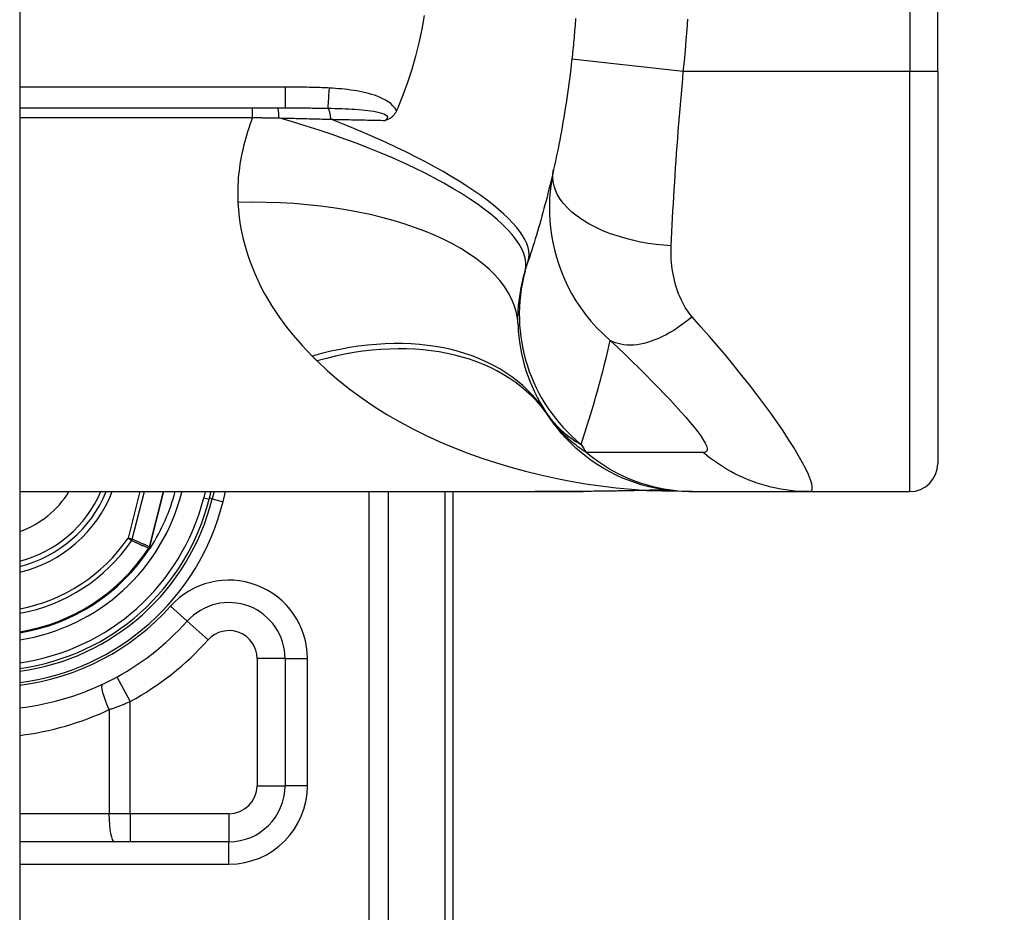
# Model space of a CAD drawing. Header units: inches. Extents: x 0 to 121, y -11 to 79.
# Tile 70 of 88: x 87.721 to 88.579, y 31.437 to 32.216. Entities that reach past the tile are written whole.
import ezdxf

# ---------------------------------------------------------------- set-up
doc = ezdxf.new("R2010")
doc.units = ezdxf.units.IN
doc.header["$LTSCALE"] = 7.278232
doc.header["$MEASUREMENT"] = 0
for name, color, linetype, lineweight in [('Dimensions(ANSI)', 7, 'Continuous', 25), ('Visible Edges(ANSI)', 7, 'Continuous', 25), ('Visible Tangent Edges(ANSI)', 7, 'Continuous', 25)]:
    doc.layers.add(name, color=color, linetype=linetype, lineweight=lineweight)
doc.styles.add('Dimension-ANSI', font='arialbd.ttf')
doc.dimstyles.new('INCH-ANSI', dxfattribs={"dimscale": 7.278232, "dimtxt": 0.12, "dimasz": 0.098425, "dimexe": 0.04, "dimexo": 0.04, "dimgap": 0.031496, "dimtad": 0, "dimtih": 1, "dimtoh": 1, "dimdec": 3, "dimrnd": 1e-08, "dimzin": 0, "dimdsep": 46, "dimtxsty": 'Dimension-ANSI', "dimcen": 0.09, "dimdle": 0.312, "dimclrd": 179, "dimclre": 179, "dimclrt": 7, "dimadec": 1, "dimazin": 0, "dimtfac": 1, "dimtdec": 3, "dimtofl": 0, "dimtmove": 0, "dimatfit": 3, "dimfxl": 1, "dimtolj": 1, "dimtzin": 4, "dimlwd": 25, "dimlwe": 25, "dimarcsym": 0})

# ---------------------------------------------------------------- blocks, each defined once
blk = doc.blocks.new('*D19')
at = {"layer": 'Defpoints', "color": 0, "linetype": 'Continuous', "transparency": 16777216}
for p in [(87.72058, 56.53723), (89.95332, 56.53723), (87.72058, 27.00784)]:
    blk.add_point(p, dxfattribs=at)
at = {"layer": 'Dimensions(ANSI)', "color": 179, "linetype": 'Continuous', "lineweight": 25, "true_color": 0x262658, "transparency": 16777216}
blk.add_line((88.01171, 56.53723), (89.95332, 56.53723), dxfattribs=at)
at = {"layer": 'Dimensions(ANSI)', "color": 7, "linetype": 'Continuous', "lineweight": 25, "transparency": 16777216, "insert": (92.00708, 56.53723), "char_height": 0.873388, "attachment_point": 5, "style": 'Dimension-ANSI'}
blk.add_mtext('\\A1;23.803', dxfattribs=at)

msp = doc.modelspace()

# ---------------------------------------------------------------- linework, layer by layer
at = {"layer": 'Visible Edges(ANSI)'}
for p, q in [((87.72058, 56.35611), (87.72058, 27.18896)), ((88.5206, 32.17039), (88.5206, 32.39017)), ((88.5206, 32.17039), (88.5206, 31.82849)), ((87.72058, 32.13864), (87.95183, 32.13864)), ((88.05002, 32.13864), (88.04907, 32.13642)), ((87.72058, 31.80407), (88.1637, 31.80407)), ((87.88571, 31.79746), (87.88739, 31.80407)), ((87.88992, 31.80407), (87.88833, 31.79771)), ((88.09833, 31.34985), (88.09833, 31.80407)), ((88.26901, 31.80522), (88.29147, 31.80459)), ((88.30381, 31.80407), (88.30681, 31.80407)), ((88.30681, 31.80407), (88.40861, 31.80407)), ((88.40861, 31.80407), (88.49618, 31.80407)), ((87.83458, 31.75534), (87.83374, 31.75436)), ((87.95181, 31.65854), (87.95181, 31.54766)), ((87.90297, 31.49881), (87.72058, 31.49881))]:
    msp.add_line(p, q, dxfattribs=at)
at = {"layer": 'Visible Edges(ANSI)', "flags": 128}
for points in [[(88.07316, 32.21912), (88.07099, 32.20719), (88.06843, 32.19539), (88.06549, 32.18373), (88.06218, 32.17222), (88.05849, 32.16086), (88.05444, 32.14966), (88.05002, 32.13864)], [(88.20497, 32.21672), (88.20482, 32.21461), (88.20467, 32.21251), (88.20451, 32.21041), (88.20434, 32.2083), (88.20417, 32.2062), (88.204, 32.2041), (88.20382, 32.202), (88.20364, 32.1999), (88.20345, 32.1978), (88.20326, 32.1957), (88.20306, 32.1936), (88.20286, 32.19151), (88.20265, 32.18941), (88.20244, 32.18731), (88.20222, 32.18522), (88.202, 32.18312), (88.20177, 32.18102)], [(88.20177, 32.18102), (88.20129, 32.17672), (88.20079, 32.17242), (88.20026, 32.16813), (88.19972, 32.16385), (88.19916, 32.15958), (88.19858, 32.15532), (88.19798, 32.15109), (88.19737, 32.14688), (88.19673, 32.1427), (88.19608, 32.13854), (88.19542, 32.13442), (88.19474, 32.13033), (88.19405, 32.12627), (88.19335, 32.12229), (88.19264, 32.11835), (88.19192, 32.11444), (88.19118, 32.11056), (88.19044, 32.10677), (88.18971, 32.10306), (88.18896, 32.09938), (88.1882, 32.09572), (88.18742, 32.09209), (88.18664, 32.08848), (88.18585, 32.08491)], [(88.04907, 32.13642), (88.04881, 32.13584), (88.04853, 32.13527), (88.04823, 32.13472), (88.04791, 32.13418), (88.04758, 32.13365), (88.04722, 32.13314), (88.04685, 32.13265), (88.04646, 32.13218), (88.04604, 32.13173), (88.04561, 32.13129), (88.04518, 32.13089), (88.04473, 32.13052), (88.04428, 32.13017), (88.04383, 32.12985), (88.04338, 32.12956), (88.04292, 32.12929), (88.04246, 32.12904), (88.042, 32.12882), (88.04153, 32.12861), (88.04107, 32.12842), (88.04061, 32.12824), (88.04015, 32.12807), (88.03968, 32.12792), (88.03921, 32.12777)], [(88.18585, 32.08491), (88.18507, 32.08144), (88.18427, 32.07799), (88.18346, 32.07455), (88.18264, 32.07113), (88.18181, 32.06771), (88.18097, 32.06431), (88.18011, 32.06091), (88.17924, 32.05753), (88.17836, 32.05416), (88.17746, 32.05081), (88.17656, 32.04746), (88.17564, 32.04413), (88.17471, 32.0408), (88.17377, 32.03749), (88.17282, 32.0342), (88.17186, 32.03091), (88.17088, 32.02763), (88.16989, 32.02437), (88.16889, 32.02112), (88.16788, 32.01788), (88.16686, 32.01465), (88.16583, 32.01143), (88.16478, 32.00822), (88.16372, 32.00503)], [(88.30381, 31.80407), (88.29804, 31.80419), (88.29224, 31.80453), (88.2864, 31.80511), (88.28055, 31.80593), (88.2747, 31.80699), (88.26886, 31.8083), (88.26305, 31.80986), (88.25729, 31.81165), (88.25158, 31.8137), (88.24595, 31.81598), (88.24041, 31.8185), (88.23497, 31.82125), (88.22966, 31.82422), (88.22447, 31.82741), (88.21943, 31.8308), (88.21455, 31.8344), (88.20984, 31.83817), (88.2053, 31.84212), (88.20096, 31.84623), (88.19681, 31.85049), (88.19286, 31.85489), (88.18912, 31.8594), (88.18559, 31.86403), (88.18228, 31.86874)], [(88.1637, 31.80407), (88.18752, 31.80414), (88.21168, 31.80429)], [(88.26901, 31.80522), (88.24065, 31.8046), (88.21168, 31.80429)], [(87.83463, 31.75539), (87.83459, 31.75535), (87.83455, 31.75531), (87.8345, 31.75527), (87.83445, 31.75523), (87.8344, 31.75519), (87.83434, 31.75515), (87.83429, 31.75511), (87.83424, 31.75508), (87.83418, 31.75504), (87.83412, 31.75501), (87.83407, 31.75498), (87.83401, 31.75495), (87.83395, 31.75492), (87.83389, 31.75489), (87.83384, 31.75486), (87.83378, 31.75483), (87.83372, 31.75481), (87.83367, 31.75478), (87.83361, 31.75475), (87.83355, 31.75473), (87.8335, 31.7547), (87.83344, 31.75468), (87.83339, 31.75465), (87.83334, 31.75463)], [(87.83481, 31.75561), (87.8348, 31.7556), (87.8348, 31.75559), (87.83479, 31.75558), (87.83478, 31.75557), (87.83478, 31.75556), (87.83477, 31.75555), (87.83476, 31.75555), (87.83475, 31.75554), (87.83475, 31.75553), (87.83474, 31.75552), (87.83473, 31.75551), (87.83473, 31.7555), (87.83472, 31.75549), (87.83471, 31.75548), (87.8347, 31.75547), (87.8347, 31.75546), (87.83469, 31.75545), (87.83468, 31.75544), (87.83467, 31.75544), (87.83466, 31.75543), (87.83466, 31.75542), (87.83465, 31.75541), (87.83464, 31.7554), (87.83463, 31.75539)]]:
    msp.add_lwpolyline(points, dxfattribs=at)
at = {"layer": 'Visible Edges(ANSI)'}
for centre, radius, start, end in [((88.30128, 31.95438), 0.14652, 181.91989, 213.52082), ((88.79327, 32.28028), 0.73667, 213.52082, 213.96213), ((88.49618, 31.82849), 0.02442, 270, 0), ((87.6939, 31.84608), 0.11041, 283.9794, 337.63968), ((87.6939, 31.84608), 0.16744, 327.29811, 345.47206), ((87.6939, 31.84608), 0.20035, 277.65032, 346.02913), ((87.6939, 31.84608), 0.19787, 277.74684, 345.77595), ((87.6939, 31.84608), 0.16724, 279.17731, 326.73978), ((87.90297, 31.65854), 0.04884, 0, 138.10311), ((87.69392, 31.84608), 0.232, 276.59695, 318.10311), ((87.90297, 31.54766), 0.04884, 270, 0)]:
    msp.add_arc(centre, radius, start, end, dxfattribs=at)
at = {"layer": 'Visible Tangent Edges(ANSI)'}
for p, q in [((88.49618, 32.39017), (88.49618, 32.17039)), ((88.29887, 32.17039), (88.20177, 32.18102)), ((88.49618, 32.17039), (88.29887, 32.17039)), ((88.5206, 32.17039), (88.49618, 32.17039)), ((88.49618, 31.80407), (88.49618, 32.17039)), ((87.95183, 32.15672), (87.72058, 32.15672)), ((87.95183, 32.15672), (87.95183, 32.13864)), ((87.92353, 32.13027), (87.92353, 32.13864)), ((87.72058, 32.13027), (87.92353, 32.13027)), ((87.82529, 31.80407), (87.81501, 31.76353)), ((87.81872, 31.76258), (87.82924, 31.80407)), ((87.84579, 31.80407), (87.83359, 31.75597)), ((87.83378, 31.75592), (87.84599, 31.80407)), ((87.86189, 31.80349), (87.85961, 31.80407)), ((87.86189, 31.80349), (87.86204, 31.80407)), ((87.88235, 31.80407), (87.88098, 31.79866)), ((87.89781, 31.79535), (87.89998, 31.80407)), ((88.02472, 31.80407), (88.02472, 31.11278)), ((88.04199, 31.11278), (88.04199, 31.80407)), ((88.09118, 31.80407), (88.09118, 31.34985)), ((87.88098, 31.79866), (87.88571, 31.79746)), ((87.88833, 31.79771), (87.88593, 31.79831)), ((87.88833, 31.79771), (87.89781, 31.79535)), ((87.81872, 31.76258), (87.81501, 31.76353)), ((87.81501, 31.76353), (87.81818, 31.76137)), ((87.83302, 31.75484), (87.83334, 31.75463)), ((87.83334, 31.75527), (87.83352, 31.75519)), ((87.83334, 31.75463), (87.83374, 31.75436)), ((87.83359, 31.75597), (87.83378, 31.75592)), ((87.86661, 31.69115), (87.85207, 31.7042)), ((87.86661, 31.69115), (87.88479, 31.67484)), ((87.95181, 31.65854), (87.92739, 31.65854)), ((87.92739, 31.65854), (87.92739, 31.54766)), ((87.95181, 31.65854), (87.97134, 31.65854)), ((87.97134, 31.54766), (87.97134, 31.65854)), ((87.80523, 31.64253), (87.81695, 31.6211)), ((87.81695, 31.52324), (87.81695, 31.6211)), ((87.79841, 31.61404), (87.79841, 31.52324)), ((87.92739, 31.54766), (87.95181, 31.54766)), ((87.97134, 31.54766), (87.95181, 31.54766)), ((87.79841, 31.52324), (87.72058, 31.52324)), ((87.81695, 31.52324), (87.79841, 31.52324)), ((87.81695, 31.52324), (87.81695, 31.49881)), ((87.90297, 31.52324), (87.81695, 31.52324)), ((87.90297, 31.52324), (87.90297, 31.49881)), ((87.90297, 31.47928), (87.90297, 31.49881)), ((87.72058, 31.47928), (87.90297, 31.47928))]:
    msp.add_line(p, q, dxfattribs=at)
at = {"layer": 'Visible Tangent Edges(ANSI)', "flags": 128}
for points in [[(88.29887, 32.17039), (88.29983, 32.17951), (88.30071, 32.18865), (88.3015, 32.19779), (88.3022, 32.20694), (88.30283, 32.21609)], [(88.28834, 32.01838), (88.28864, 32.02453), (88.28895, 32.03067), (88.28926, 32.0368), (88.28958, 32.04292), (88.28991, 32.04903), (88.29025, 32.05514), (88.29061, 32.06133), (88.29099, 32.0676), (88.29138, 32.07387), (88.29179, 32.08015), (88.29221, 32.08646), (88.29264, 32.09284), (88.2931, 32.09923), (88.29356, 32.10564), (88.29404, 32.11207), (88.29453, 32.11851), (88.29504, 32.12497), (88.29556, 32.13143), (88.29609, 32.13791), (88.29664, 32.14439), (88.29721, 32.15088), (88.29778, 32.15738), (88.29834, 32.16388), (88.29887, 32.17039)], [(87.99044, 32.15595), (87.98884, 32.15604), (87.98723, 32.15612), (87.98562, 32.15619), (87.98401, 32.15626), (87.98241, 32.15632), (87.9808, 32.15637), (87.97919, 32.15642), (87.97758, 32.15647), (87.97597, 32.15651), (87.97436, 32.15654), (87.97275, 32.15657), (87.97114, 32.1566), (87.96953, 32.15662), (87.96792, 32.15664), (87.96632, 32.15666), (87.96471, 32.15668), (87.9631, 32.15669), (87.96149, 32.1567), (87.95988, 32.15671), (87.95827, 32.15671), (87.95666, 32.15672), (87.95505, 32.15672), (87.95344, 32.15672), (87.95183, 32.15672)], [(88.04907, 32.13642), (88.04761, 32.13861), (88.04586, 32.14059), (88.04388, 32.14238), (88.04172, 32.14398), (88.03943, 32.1454), (88.03708, 32.14666), (88.03467, 32.14778), (88.03222, 32.14878), (88.02974, 32.14968), (88.02723, 32.15048), (88.02468, 32.15121), (88.02212, 32.15186), (88.01953, 32.15244), (88.01693, 32.15297), (88.01431, 32.15344), (88.01168, 32.15387), (88.00903, 32.15425), (88.00638, 32.15459), (88.00372, 32.15489), (88.00106, 32.15516), (87.9984, 32.1554), (87.99574, 32.15561), (87.99309, 32.15579), (87.99044, 32.15595)], [(87.95183, 32.13864), (87.95342, 32.13864), (87.95502, 32.13864), (87.95661, 32.13864), (87.95819, 32.13864), (87.95978, 32.13863), (87.96136, 32.13863), (87.96294, 32.13863), (87.96451, 32.13862), (87.96608, 32.13862), (87.96765, 32.13861), (87.96922, 32.13861), (87.97078, 32.1386), (87.97234, 32.13859), (87.9739, 32.13858), (87.97545, 32.13857), (87.977, 32.13856), (87.97854, 32.13854), (87.98008, 32.13853), (87.98162, 32.13851), (87.98315, 32.13849), (87.98468, 32.13847), (87.9862, 32.13845), (87.98772, 32.13842), (87.98924, 32.13839)], [(87.98924, 32.13839), (87.99229, 32.13833), (87.99533, 32.13826), (87.99835, 32.13817), (88.00136, 32.13807), (88.00433, 32.13795), (88.00728, 32.13781), (88.01019, 32.13766), (88.01305, 32.13748), (88.01587, 32.13727), (88.01864, 32.13704), (88.02135, 32.13678), (88.024, 32.13647), (88.02658, 32.13613), (88.02908, 32.13574), (88.03149, 32.13528), (88.0338, 32.13476), (88.03593, 32.13415), (88.03781, 32.13346), (88.03936, 32.13266), (88.04047, 32.13177), (88.04101, 32.13078), (88.04094, 32.12976), (88.04032, 32.12874), (88.03921, 32.12777)], [(87.92353, 32.13027), (87.92235, 32.12715), (87.92122, 32.12402), (87.92015, 32.12089), (87.91913, 32.11776), (87.91817, 32.11464), (87.91727, 32.11151), (87.91642, 32.10839), (87.91564, 32.10527), (87.91491, 32.10216), (87.91423, 32.09904), (87.91361, 32.09594), (87.91305, 32.09284), (87.91255, 32.08974), (87.9121, 32.08665), (87.91171, 32.08356), (87.91138, 32.08048), (87.9111, 32.07741), (87.91089, 32.07435), (87.91072, 32.0713), (87.91062, 32.06825), (87.91057, 32.06522), (87.91058, 32.0622), (87.91065, 32.05919), (87.91077, 32.0562)], [(87.92353, 32.13027), (87.92449, 32.13026), (87.92544, 32.13024), (87.9264, 32.13023), (87.92735, 32.13021), (87.92831, 32.1302), (87.92926, 32.13018), (87.93022, 32.13017), (87.93117, 32.13015), (87.93213, 32.13013), (87.93308, 32.13012), (87.93404, 32.1301), (87.93499, 32.13008), (87.93595, 32.13007), (87.9369, 32.13005), (87.93785, 32.13003), (87.93881, 32.13001), (87.93976, 32.13), (87.94071, 32.12998), (87.94166, 32.12996), (87.94262, 32.12994), (87.94357, 32.12992), (87.94452, 32.1299), (87.94547, 32.12989), (87.94642, 32.12987)], [(87.94642, 32.12987), (87.94833, 32.12983), (87.95024, 32.12979), (87.95214, 32.12975), (87.95404, 32.12971), (87.95595, 32.12967), (87.95785, 32.12963), (87.95975, 32.12958), (87.96164, 32.12954), (87.96354, 32.1295), (87.96543, 32.12945), (87.96732, 32.12941), (87.9692, 32.12936), (87.97108, 32.12932), (87.97296, 32.12927), (87.97484, 32.12922), (87.97672, 32.12917), (87.97859, 32.12912), (87.98046, 32.12907), (87.98233, 32.12902), (87.98419, 32.12897), (87.98605, 32.12892), (87.98791, 32.12886), (87.98976, 32.12881), (87.99161, 32.12876)], [(87.99161, 32.12876), (87.99364, 32.12871), (87.99566, 32.12867), (87.99768, 32.12863), (87.9997, 32.12859), (88.00172, 32.12854), (88.00373, 32.1285), (88.00574, 32.12846), (88.00774, 32.12842), (88.00974, 32.12838), (88.01174, 32.12834), (88.01373, 32.12829), (88.01572, 32.12825), (88.01771, 32.12821), (88.01969, 32.12817), (88.02167, 32.12813), (88.02364, 32.12809), (88.0256, 32.12805), (88.02756, 32.12801), (88.02952, 32.12797), (88.03147, 32.12793), (88.03341, 32.12789), (88.03535, 32.12785), (88.03728, 32.12781), (88.03921, 32.12777)], [(88.18585, 32.08491), (88.1846, 32.07872), (88.1836, 32.07247), (88.18286, 32.06616), (88.18238, 32.05981), (88.18216, 32.05343), (88.18221, 32.04701), (88.18253, 32.04057), (88.18312, 32.03409), (88.18399, 32.02763), (88.18514, 32.0212), (88.18657, 32.0148), (88.18829, 32.0084), (88.1903, 32.00202), (88.19263, 31.99565), (88.19528, 31.98931), (88.19825, 31.98301), (88.20155, 31.97677), (88.2052, 31.97059), (88.20922, 31.9645), (88.21362, 31.95851), (88.21841, 31.95263), (88.22361, 31.94689), (88.22923, 31.94131), (88.23529, 31.9359)], [(88.28834, 32.01838), (88.28181, 32.01885), (88.27513, 32.01956), (88.26835, 32.02051), (88.26151, 32.02173), (88.25467, 32.02322), (88.24786, 32.02497), (88.24116, 32.027), (88.23461, 32.0293), (88.22829, 32.03185), (88.22224, 32.03465), (88.21652, 32.03768), (88.21119, 32.04091), (88.20629, 32.04432), (88.20186, 32.04788), (88.19794, 32.05155), (88.19453, 32.05532), (88.19165, 32.05914), (88.18932, 32.06297), (88.18752, 32.0668), (88.18624, 32.0706), (88.18546, 32.07432), (88.18515, 32.07796), (88.1853, 32.0815), (88.18585, 32.08491)], [(87.91077, 32.0562), (87.91122, 32.04969), (87.91192, 32.04324), (87.91285, 32.03685), (87.91402, 32.03052), (87.9154, 32.02427), (87.91701, 32.01809), (87.91882, 32.01198), (87.92084, 32.00596), (87.92305, 32.00003), (87.92546, 31.99419), (87.92804, 31.98845), (87.93079, 31.9828), (87.93371, 31.97725), (87.9368, 31.97179), (87.94004, 31.96641), (87.94344, 31.96112), (87.94699, 31.95593), (87.95069, 31.95083), (87.95452, 31.94582), (87.95848, 31.94091), (87.96257, 31.93609), (87.96678, 31.93137), (87.9711, 31.92674), (87.97553, 31.92222)], [(88.3066, 31.95656), (88.305, 31.95846), (88.30347, 31.96046), (88.30202, 31.96255), (88.30064, 31.96472), (88.29934, 31.96698), (88.29811, 31.9693), (88.29695, 31.9717), (88.29586, 31.97415), (88.29485, 31.97666), (88.2939, 31.97921), (88.29303, 31.98182), (88.29223, 31.98446), (88.2915, 31.98714), (88.29084, 31.98985), (88.29025, 31.9926), (88.28974, 31.9954), (88.28929, 31.99823), (88.28893, 32.00107), (88.28864, 32.00394), (88.28842, 32.00681), (88.28828, 32.0097), (88.28822, 32.01259), (88.28824, 32.01549), (88.28834, 32.01838)], [(88.16108, 31.99643), (88.16119, 31.99679), (88.16129, 31.99715), (88.16139, 31.99751), (88.1615, 31.99787), (88.1616, 31.99823), (88.16171, 31.99859), (88.16181, 31.99894), (88.16192, 31.9993), (88.16203, 31.99966), (88.16213, 32.00002), (88.16224, 32.00038), (88.16235, 32.00074), (88.16246, 32.0011), (88.16257, 32.00146), (88.16269, 32.00181), (88.1628, 32.00217), (88.16291, 32.00253), (88.16303, 32.00289), (88.16314, 32.00324), (88.16326, 32.0036), (88.16337, 32.00396), (88.16349, 32.00432), (88.16361, 32.00467), (88.16372, 32.00503)], [(88.15484, 31.94947), (88.15479, 31.95129), (88.15477, 31.95312), (88.15478, 31.95497), (88.15481, 31.95683), (88.15487, 31.95871), (88.15496, 31.9606), (88.15507, 31.9625), (88.15521, 31.96442), (88.15538, 31.96635), (88.15557, 31.96829), (88.15579, 31.97024), (88.15604, 31.9722), (88.15631, 31.97417), (88.15661, 31.97616), (88.15694, 31.97815), (88.1573, 31.98015), (88.15768, 31.98216), (88.15808, 31.98418), (88.15852, 31.98621), (88.15898, 31.98824), (88.15947, 31.99028), (88.15998, 31.99232), (88.16052, 31.99437), (88.16108, 31.99643)], [(88.3066, 31.95656), (88.30347, 31.95397), (88.30028, 31.95148), (88.29706, 31.94911), (88.29381, 31.94685), (88.29053, 31.94473), (88.28724, 31.94275), (88.28394, 31.94091), (88.28065, 31.93923), (88.27737, 31.93771), (88.2741, 31.93635), (88.27087, 31.93517), (88.26768, 31.93416), (88.26454, 31.93333), (88.26145, 31.93269), (88.25843, 31.93222), (88.25548, 31.93194), (88.25261, 31.93183), (88.24983, 31.93191), (88.24715, 31.93216), (88.24456, 31.93259), (88.24208, 31.93318), (88.2397, 31.93393), (88.23744, 31.93484), (88.23529, 31.9359)], [(88.40861, 31.80407), (88.41017, 31.80449), (88.41107, 31.80576), (88.41129, 31.80785), (88.41084, 31.81077), (88.40972, 31.81448), (88.40795, 31.81892), (88.40557, 31.82402), (88.40262, 31.82972), (88.39912, 31.83595), (88.39514, 31.84263), (88.3907, 31.84969), (88.38584, 31.85708), (88.38062, 31.86473), (88.37505, 31.87261), (88.36919, 31.88065), (88.36304, 31.88883), (88.35665, 31.89711), (88.35003, 31.90547), (88.3432, 31.9139), (88.3362, 31.92236), (88.32905, 31.93084), (88.32174, 31.93934), (88.31428, 31.94789), (88.3066, 31.95656)], [(88.20989, 31.84531), (88.2111, 31.84896), (88.2123, 31.85262), (88.21348, 31.85629), (88.21466, 31.85997), (88.21582, 31.86366), (88.21696, 31.86737), (88.2181, 31.87108), (88.21921, 31.87481), (88.22032, 31.87854), (88.22141, 31.88229), (88.22249, 31.88605), (88.22356, 31.88982), (88.22461, 31.8936), (88.22565, 31.89739), (88.22668, 31.90119), (88.22769, 31.905), (88.22869, 31.90882), (88.22967, 31.91266), (88.23064, 31.91651), (88.2316, 31.92036), (88.23254, 31.92423), (88.23347, 31.92811), (88.23439, 31.932), (88.23529, 31.9359)], [(88.23529, 31.9359), (88.24186, 31.92963), (88.2482, 31.92352), (88.25436, 31.91751), (88.26036, 31.91161), (88.2662, 31.9058), (88.27187, 31.9001), (88.27733, 31.89453), (88.28257, 31.88909), (88.28759, 31.8838), (88.29235, 31.87868), (88.29684, 31.87374), (88.30103, 31.869), (88.30488, 31.8645), (88.30837, 31.86025), (88.31145, 31.85628), (88.3141, 31.85264), (88.31628, 31.84934), (88.31795, 31.84642), (88.31909, 31.84392), (88.31966, 31.84185), (88.31965, 31.84024), (88.31906, 31.83911), (88.31789, 31.83845), (88.31617, 31.83826)], [(87.97553, 31.92222), (87.97571, 31.92205), (87.97588, 31.92187), (87.97606, 31.9217), (87.97623, 31.92152), (87.97641, 31.92135), (87.97658, 31.92118), (87.97676, 31.921), (87.97693, 31.92083), (87.97711, 31.92066), (87.97728, 31.92048), (87.97746, 31.92031), (87.97763, 31.92014), (87.97781, 31.91996), (87.97798, 31.91979), (87.97816, 31.91962), (87.97833, 31.91944), (87.97851, 31.91927), (87.97868, 31.9191), (87.97886, 31.91893), (87.97903, 31.91876), (87.97921, 31.91858), (87.97938, 31.91841), (87.97955, 31.91824), (87.97973, 31.91807)], [(87.97973, 31.91807), (87.98896, 31.9094), (87.99859, 31.90109), (88.0086, 31.89315), (88.01895, 31.88557), (88.02961, 31.87835), (88.04056, 31.87149), (88.05176, 31.86499), (88.0632, 31.85885), (88.07486, 31.85306), (88.08671, 31.8476), (88.09877, 31.84249), (88.111, 31.8377), (88.1234, 31.83325), (88.13596, 31.82912), (88.14866, 31.82531), (88.1615, 31.82181), (88.17444, 31.81864), (88.18748, 31.81579), (88.20061, 31.81325), (88.2138, 31.81102), (88.22704, 31.80911), (88.24032, 31.80751), (88.25363, 31.80621), (88.26694, 31.80523)], [(88.17913, 31.87346), (88.18028, 31.87177), (88.18144, 31.87013), (88.18262, 31.86855), (88.18382, 31.86702), (88.18503, 31.86554), (88.18625, 31.86411), (88.18749, 31.86273), (88.18874, 31.86139), (88.19, 31.8601), (88.19127, 31.85886), (88.19255, 31.85765), (88.19384, 31.85648), (88.19514, 31.85536), (88.19644, 31.85427), (88.19776, 31.85322), (88.19908, 31.85221), (88.20041, 31.85123), (88.20175, 31.85028), (88.20309, 31.84938), (88.20444, 31.8485), (88.20579, 31.84765), (88.20715, 31.84684), (88.20852, 31.84606), (88.20989, 31.84531)], [(88.21432, 31.83828), (88.21242, 31.83952), (88.21059, 31.84076), (88.20881, 31.84202), (88.20708, 31.84327), (88.20541, 31.84453), (88.2038, 31.8458), (88.20223, 31.84707), (88.20071, 31.84834), (88.19925, 31.84961), (88.19783, 31.85088), (88.19645, 31.85216), (88.19512, 31.85344), (88.19384, 31.85471), (88.19259, 31.85599), (88.19139, 31.85727), (88.19023, 31.85855), (88.18911, 31.85982), (88.18803, 31.8611), (88.18698, 31.86237), (88.18597, 31.86365), (88.185, 31.86492), (88.18406, 31.86619), (88.18315, 31.86747), (88.18228, 31.86874)], [(88.30681, 31.80407), (88.3027, 31.80413), (88.29857, 31.80431), (88.29444, 31.80462), (88.2903, 31.80504), (88.28615, 31.80559), (88.28202, 31.80626), (88.27789, 31.80706), (88.27378, 31.80798), (88.26969, 31.80902), (88.26563, 31.81019), (88.2616, 31.81148), (88.2576, 31.81289), (88.25365, 31.81442), (88.24975, 31.81606), (88.2459, 31.81782), (88.2421, 31.81969), (88.23837, 31.82167), (88.23471, 31.82376), (88.23111, 31.82594), (88.22759, 31.82823), (88.22415, 31.83061), (88.22079, 31.83308), (88.21751, 31.83564), (88.21432, 31.83828)], [(88.31617, 31.83826), (88.31191, 31.83828), (88.30767, 31.83828), (88.30342, 31.83828), (88.29918, 31.83828), (88.29494, 31.83828), (88.2907, 31.83828), (88.28645, 31.83828), (88.28221, 31.83828), (88.27797, 31.83828), (88.27373, 31.83828), (88.26949, 31.83828), (88.26525, 31.83828), (88.26101, 31.83828), (88.25676, 31.83828), (88.25252, 31.83828), (88.24828, 31.83828), (88.24404, 31.83828), (88.2398, 31.83828), (88.23556, 31.83828), (88.23131, 31.83828), (88.22707, 31.83828), (88.22284, 31.83828), (88.2186, 31.83828), (88.21432, 31.83828)], [(88.40861, 31.80407), (88.4045, 31.80413), (88.40037, 31.80431), (88.39623, 31.80462), (88.39209, 31.80504), (88.38795, 31.80559), (88.38381, 31.80626), (88.37968, 31.80706), (88.37557, 31.80798), (88.37148, 31.80902), (88.36742, 31.81019), (88.36339, 31.81148), (88.3594, 31.81288), (88.35545, 31.81441), (88.35155, 31.81606), (88.3477, 31.81781), (88.34391, 31.81968), (88.34019, 31.82166), (88.33652, 31.82375), (88.33293, 31.82593), (88.32942, 31.82822), (88.32598, 31.83059), (88.32262, 31.83306), (88.31935, 31.83562), (88.31617, 31.83826)], [(88.21151, 31.8043), (88.20949, 31.80429), (88.20746, 31.80427), (88.20545, 31.80426), (88.20343, 31.80424), (88.20141, 31.80423), (88.1994, 31.80421), (88.19739, 31.8042), (88.19539, 31.80419), (88.19339, 31.80417), (88.19138, 31.80416), (88.18939, 31.80415), (88.18739, 31.80414), (88.1854, 31.80413), (88.18341, 31.80412), (88.18143, 31.80411), (88.17944, 31.8041), (88.17746, 31.80409), (88.17549, 31.80408), (88.17351, 31.80408), (88.17154, 31.80407), (88.16958, 31.80407), (88.16761, 31.80406), (88.16565, 31.80406), (88.1637, 31.80406)], [(88.26694, 31.80523), (88.26469, 31.80516), (88.26244, 31.8051), (88.26018, 31.80504), (88.25791, 31.80498), (88.25564, 31.80493), (88.25336, 31.80488), (88.25107, 31.80483), (88.24878, 31.80478), (88.24649, 31.80474), (88.24419, 31.80469), (88.24188, 31.80466), (88.23957, 31.80462), (88.23726, 31.80458), (88.23494, 31.80455), (88.23262, 31.80452), (88.23029, 31.80449), (88.22795, 31.80446), (88.22562, 31.80443), (88.22328, 31.80441), (88.22093, 31.80438), (88.21858, 31.80436), (88.21623, 31.80434), (88.21387, 31.80432), (88.21151, 31.8043)], [(88.26694, 31.80523), (88.26702, 31.80523), (88.2671, 31.80523), (88.26717, 31.80523), (88.26725, 31.80523), (88.26732, 31.80523), (88.26738, 31.80523), (88.26745, 31.80523), (88.26751, 31.80523), (88.26757, 31.80523), (88.26763, 31.80523), (88.26769, 31.80523), (88.26774, 31.80522), (88.2678, 31.80522), (88.26784, 31.80522), (88.26789, 31.80522), (88.26793, 31.80522), (88.26798, 31.80522), (88.26802, 31.80522), (88.26805, 31.80522), (88.26808, 31.80522), (88.26812, 31.80522), (88.26814, 31.80522), (88.26817, 31.80522), (88.26819, 31.80522)], [(88.26819, 31.80522), (88.26823, 31.80522), (88.26826, 31.80522), (88.26829, 31.80522), (88.26833, 31.80521), (88.26836, 31.80521), (88.2684, 31.80521), (88.26843, 31.80521), (88.26846, 31.80521), (88.2685, 31.80521), (88.26853, 31.80521), (88.26857, 31.80521), (88.2686, 31.80521), (88.26864, 31.80521), (88.26867, 31.80521), (88.2687, 31.80521), (88.26874, 31.80521), (88.26877, 31.80521), (88.26881, 31.80521), (88.26884, 31.80521), (88.26887, 31.80521), (88.26891, 31.80521), (88.26894, 31.80521), (88.26898, 31.80522), (88.26901, 31.80522)], [(87.81818, 31.76137), (87.81879, 31.76109), (87.81941, 31.76082), (87.82003, 31.76054), (87.82065, 31.76027), (87.82127, 31.76), (87.82188, 31.75972), (87.8225, 31.75945), (87.82312, 31.75918), (87.82374, 31.7589), (87.82436, 31.75863), (87.82497, 31.75836), (87.82559, 31.75809), (87.82621, 31.75781), (87.82683, 31.75754), (87.82745, 31.75727), (87.82807, 31.757), (87.82868, 31.75673), (87.8293, 31.75646), (87.82992, 31.75619), (87.83054, 31.75592), (87.83116, 31.75565), (87.83178, 31.75538), (87.8324, 31.75511), (87.83302, 31.75484)], [(87.83359, 31.75597), (87.83297, 31.75624), (87.83235, 31.75651), (87.83173, 31.75679), (87.83111, 31.75706), (87.83049, 31.75733), (87.82987, 31.75761), (87.82925, 31.75788), (87.82863, 31.75816), (87.82801, 31.75843), (87.82739, 31.75871), (87.82677, 31.75898), (87.82615, 31.75926), (87.82553, 31.75953), (87.82491, 31.75981), (87.8243, 31.76009), (87.82368, 31.76036), (87.82306, 31.76064), (87.82244, 31.76092), (87.82182, 31.76119), (87.8212, 31.76147), (87.82058, 31.76175), (87.81996, 31.76203), (87.81934, 31.76231), (87.81872, 31.76258)], [(87.83334, 31.75527), (87.83333, 31.75525), (87.83332, 31.75523), (87.8333, 31.75522), (87.83329, 31.7552), (87.83327, 31.75518), (87.83326, 31.75517), (87.83324, 31.75515), (87.83323, 31.75513), (87.83322, 31.75511), (87.8332, 31.7551), (87.83319, 31.75508), (87.83317, 31.75506), (87.83316, 31.75504), (87.83315, 31.75502), (87.83313, 31.755), (87.83312, 31.75499), (87.83311, 31.75497), (87.83309, 31.75495), (87.83308, 31.75493), (87.83307, 31.75491), (87.83305, 31.75489), (87.83304, 31.75487), (87.83303, 31.75486), (87.83302, 31.75484)], [(87.83334, 31.75527), (87.83334, 31.75524), (87.83333, 31.75521), (87.83333, 31.75519), (87.83332, 31.75516), (87.83332, 31.75513), (87.83332, 31.75511), (87.83331, 31.75508), (87.83331, 31.75505), (87.83331, 31.75503), (87.83331, 31.755), (87.83331, 31.75497), (87.83331, 31.75494), (87.83331, 31.75492), (87.83331, 31.75489), (87.83331, 31.75486), (87.83331, 31.75484), (87.83331, 31.75481), (87.83332, 31.75478), (87.83332, 31.75476), (87.83332, 31.75473), (87.83332, 31.75471), (87.83333, 31.75468), (87.83333, 31.75465), (87.83334, 31.75463)], [(87.83359, 31.75597), (87.83359, 31.75594), (87.83358, 31.75591), (87.83357, 31.75588), (87.83356, 31.75585), (87.83355, 31.75582), (87.83354, 31.75579), (87.83354, 31.75576), (87.83353, 31.75573), (87.83352, 31.7557), (87.83351, 31.75567), (87.8335, 31.75564), (87.83349, 31.75561), (87.83348, 31.75558), (87.83347, 31.75555), (87.83345, 31.75552), (87.83344, 31.7555), (87.83343, 31.75547), (87.83342, 31.75544), (87.83341, 31.75541), (87.8334, 31.75538), (87.83338, 31.75535), (87.83337, 31.75532), (87.83336, 31.7553), (87.83334, 31.75527)], [(87.83334, 31.75463), (87.83334, 31.75465), (87.83335, 31.75467), (87.83335, 31.7547), (87.83336, 31.75472), (87.83336, 31.75475), (87.83337, 31.75477), (87.83338, 31.75479), (87.83338, 31.75482), (87.83339, 31.75484), (87.8334, 31.75487), (87.8334, 31.75489), (87.83341, 31.75491), (87.83342, 31.75494), (87.83343, 31.75496), (87.83343, 31.75498), (87.83344, 31.75501), (87.83345, 31.75503), (87.83346, 31.75505), (87.83347, 31.75507), (87.83348, 31.7551), (87.83349, 31.75512), (87.8335, 31.75514), (87.83351, 31.75516), (87.83352, 31.75519)], [(87.83352, 31.75519), (87.83353, 31.75522), (87.83354, 31.75525), (87.83356, 31.75528), (87.83357, 31.7553), (87.83358, 31.75533), (87.8336, 31.75536), (87.83361, 31.75539), (87.83362, 31.75542), (87.83363, 31.75546), (87.83364, 31.75549), (87.83366, 31.75552), (87.83367, 31.75555), (87.83368, 31.75558), (87.83369, 31.75561), (87.8337, 31.75564), (87.83371, 31.75567), (87.83372, 31.7557), (87.83373, 31.75573), (87.83374, 31.75576), (87.83375, 31.75579), (87.83376, 31.75583), (87.83376, 31.75586), (87.83377, 31.75589), (87.83378, 31.75592)], [(87.79841, 31.61404), (87.79918, 31.61431), (87.79996, 31.61459), (87.80074, 31.61486), (87.80151, 31.61514), (87.80229, 31.61543), (87.80306, 31.61571), (87.80384, 31.616), (87.80462, 31.61628), (87.80539, 31.61657), (87.80617, 31.61686), (87.80694, 31.61715), (87.80772, 31.61745), (87.80849, 31.61774), (87.80926, 31.61804), (87.81004, 31.61834), (87.81081, 31.61864), (87.81158, 31.61894), (87.81235, 31.61925), (87.81312, 31.61955), (87.81389, 31.61986), (87.81465, 31.62017), (87.81542, 31.62048), (87.81618, 31.62079), (87.81695, 31.6211)]]:
    msp.add_lwpolyline(points, dxfattribs=at)
at = {"layer": 'Visible Tangent Edges(ANSI)'}
for centre, radius, start, end in [((88.66996, 32.13051), 0.5413, 211.79568, 212.67565), ((87.6939, 31.84608), 0.08124, 289.16587, 328.86781), ((87.6939, 31.84608), 0.10603, 284.56944, 336.6625), ((87.6939, 31.84608), 0.1153, 283.37595, 338.63462), ((87.6939, 31.84608), 0.1733, 278.85335, 345.77595), ((87.6939, 31.84608), 0.19299, 277.94415, 345.77595), ((87.6939, 31.84608), 0.21012, 277.29269, 346.02913), ((87.6939, 31.84608), 0.14657, 280.48522, 325.71954), ((87.6939, 31.84608), 0.1504, 280.21522, 325.71954), ((87.6939, 31.84608), 0.16636, 279.2258, 326.73978), ((87.90297, 31.65854), 0.06838, 0, 138.10311), ((87.69392, 31.84608), 0.21246, 277.20664, 318.10311), ((87.90297, 31.65854), 0.02442, 0, 138.10311), ((87.69392, 31.84608), 0.25642, 298.671, 318.10311), ((87.68929, 31.84608), 0.25642, 277.00862, 295.18561), ((87.90297, 31.54766), 0.06838, 270, 0), ((87.90297, 31.54766), 0.02442, 270, 0)]:
    msp.add_arc(centre, radius, start, end, dxfattribs=at)
for centre, major_axis, ratio, start_param, end_param in [((87.99044, 32.16233), (-0.0013, -0.02439), 0.014385, 0.193863, 1.307039), ((87.94538, 32.12643), (0, 0.01221), 0.088862, 4.997905, 6.283185), ((87.98863, 32.12643), (0, 0.01221), 0.248547, 4.904235, 6.082979), ((87.9256, 32.06109), (0.23535, -0.06517), 0.2942, 0.007286, 1.563781), ((87.93203, 32.08219), (0.2317, -0.07716), 0.261865, 0, 1.39871), ((87.91077, 31.94129), (0.24407, 0.00818), 0.470345, 0, 1.555031), ((88.30238, 31.95763), (-0.13896, 0.04647), 0.992002, 0.055198, 1.207346), ((87.97553, 31.7386), (0.20359, 0.13486), 0.689059, 0, 1.142601), ((87.97973, 31.73232), (0.20255, 0.13643), 0.696909, 0, 1.131926), ((88.21151, 31.82871), (0.00017, -0.02442), 0.222867, 6.251382, 6.283185), ((88.26694, 31.56161), (0.02304, 0.24312), 0.804371, 0, 0.117269), ((88.27091, 31.56125), (0.02056, 0.24334), 0.910929, 0, 0.104701), ((87.81501, 31.76353), (0.00201, 0.00445), 0.779727, 4.57537, 4.849408), ((87.80304, 31.61404), (-0.01039, 0.0221), 0.172316, 0, 1.48994), ((87.80304, 31.52324), (0, -0.02442), 0.189796, 4.712389, 6.283185)]:
    msp.add_ellipse(centre, major_axis=major_axis, ratio=ratio, start_param=start_param, end_param=end_param, dxfattribs=at)

# ---------------------------------------------------------------- dimensions: what is measured, and where the dimension line sits
at = {"layer": 'Dimensions(ANSI)', "color": 179, "linetype": 'Continuous', "lineweight": 25, "true_color": 0x262658}
dim = msp.add_ordinate_dim(feature_location=(87.72058, 56.53723), offset=(2.23275, 0), dtype=0, origin=(87.72058, 27.00784), dimstyle='INCH-ANSI', override={"dimgap": 0.031496, "dimtad": 0, "dimdec": 3, "dimlfac": 0.806078, "dimtol": 0, "dimlim": 0, "dimtp": 0, "dimtm": 0, "dimtdec": 3}, dxfattribs=at)
dim.commit()
dim.dimension.update_dxf_attribs({"geometry": '*D19', "text_midpoint": (92.00708, 56.53723)})

doc.saveas('drawing.dxf')
